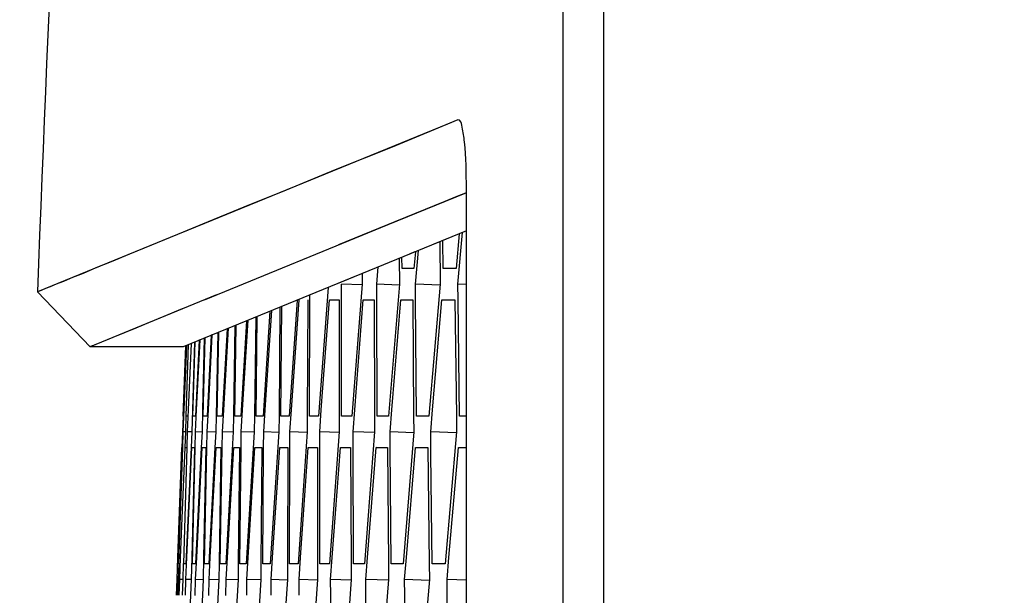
# Model space of a CAD drawing. Header units: millimetres. Extents: x 0 to 420, y -341 to 792.
# Tile 139 of 256: x 51.7 to 54.87, y 233.22 to 235.07. Entities that reach past the tile are written whole.
import ezdxf

# ---------------------------------------------------------------- set-up
doc = ezdxf.new("R2010")
doc.units = ezdxf.units.MM
doc.header["$LTSCALE"] = 23.1
doc.layers.get('0').update_dxf_attribs({"linetype": 'CONTINUOUS'})
doc.layers.add('02___PRT_ALL_AXES', color=7, linetype='CONTINUOUS')
doc.layers.add('DIM_PILOTEES', color=7, linetype='CONTINUOUS')
doc.styles.get("Standard").update_dxf_attribs({"font": 'txt', "width": 0.7})
doc.dimstyles.new('DIMSTYLE_3', dxfattribs={"dimtxt": 2.5, "dimasz": 3.5, "dimexe": 2, "dimexo": 0, "dimtad": 1, "dimdec": 0, "dimlfac": 5.882353, "dimdsep": 46, "dimtxsty": 'Standard', "dimblk": '_FILLED', "dimblk1": '_FILLED', "dimblk2": '_FILLED', "dimcen": 0.09, "dimazin": 2, "dimtp": 0.8, "dimtm": 0.8, "dimtfac": 1, "dimtdec": 0, "dimtofl": 0, "dimtmove": 0, "dimatfit": 3, "dimldrblk": '_FILLED', "dimfxl": 0, "dimtolj": 1, "dimarcsym": 0})

# ---------------------------------------------------------------- blocks, each defined once
blk = doc.blocks.new('_FILLED')
at = {"color": 0, "linetype": 'ByBlock'}
blk.add_solid([(0, 0), (-1, 0.14286), (-1, -0.14286)], dxfattribs=at)
blk = doc.blocks.new('*D3')
at = {"layer": 'DIM_PILOTEES', "color": 2, "linetype": 'Continuous'}
for p, q in [((74.1289, 261.6325), (38.8739, 261.6325)), ((40.8739, 261.6325), (40.8739, 207.2291)), ((40.8739, 152.8258), (40.8739, 207.2291)), ((55.2706, 152.8258), (38.8739, 152.8258))]:
    blk.add_line(p, q, dxfattribs=at)
at = {"layer": 'DIM_PILOTEES', "color": 2, "linetype": 'Continuous', "xscale": 3.5, "yscale": 3.5, "zscale": 3.5}
for p, rotation in [((40.8739, 261.6325), 90), ((40.8739, 152.8258), 270)]:
    blk.add_blockref('_FILLED', p, dxfattribs=dict(at, rotation=rotation))
at = {"layer": 'DIM_PILOTEES', "color": 2, "linetype": 'Continuous', "insert": (37.7489, 207.2291), "char_height": 2.5, "width": 8.839286, "attachment_point": 2, "rotation": 90, "line_spacing_factor": 0.9}
blk.add_mtext('{\\ftxt;\\W0.0001;\\H0.0001;\\~}{\\ftxt;\\W2.3571428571;\\H2.5; }{\\ftxt;\\W0.0001;\\H0.0001;\\~}', dxfattribs=at)

msp = doc.modelspace()

# ---------------------------------------------------------------- linework, layer by layer
at = {"color": 7, "linetype": 'Continuous'}
for p, q in [((53.58, 237.4511), (53.58, 212.9045)), ((53.4489, 237.357), (53.4489, 212.9986)), ((53.1111, 234.7489), (52.8993, 234.6604)), ((53.1111, 234.7489), (53.0778, 234.7353)), ((53.1167, 234.7475), (53.1111, 234.7489)), ((53.0778, 234.7353), (52.2186, 234.384)), ((52.8993, 234.6604), (52.7157, 234.5874)), ((52.7157, 234.5874), (52.5575, 234.5229)), ((53.1383, 215.8283), (53.1383, 234.5274)), ((52.5575, 234.5229), (52.4218, 234.4672)), ((53.1071, 234.5015), (53.0687, 234.4858)), ((53.1383, 234.5138), (53.0697, 234.4857)), ((53.1356, 234.5131), (53.1071, 234.5015)), ((52.4218, 234.4672), (52.3059, 234.42)), ((53.0697, 234.4857), (52.8848, 234.4106)), ((53.0687, 234.4858), (52.9076, 234.4199)), ((52.3059, 234.42), (52.2073, 234.3793)), ((52.8848, 234.4106), (52.2932, 234.1684)), ((52.9076, 234.4199), (52.7267, 234.346)), ((52.2073, 234.3793), (51.7563, 234.1944)), ((53.1383, 234.3911), (52.7112, 234.2166)), ((53.0806, 234.3676), (53.0338, 234.3485)), ((53.1153, 234.3818), (53.1054, 234.2705)), ((53.111, 234.2195), (53.1259, 234.3861)), ((53.0531, 234.3564), (53.0543, 234.2195)), ((53.0637, 234.2705), (53.0629, 234.3604)), ((52.9311, 234.2705), (52.9309, 234.3064)), ((52.9724, 234.3234), (52.9563, 234.3168)), ((52.9739, 234.324), (52.9694, 234.2705)), ((52.9744, 234.2195), (52.9836, 234.328)), ((52.8494, 234.2195), (52.8538, 234.2749)), ((52.9219, 234.3028), (52.9224, 234.2195)), ((52.7901, 234.2489), (52.2258, 234.0178)), ((52.8021, 234.2538), (52.8021, 234.2195)), ((52.9694, 234.2705), (52.9311, 234.2705)), ((53.1054, 234.2705), (53.0637, 234.2705)), ((52.6927, 234.209), (52.6622, 233.7948)), ((52.736, 234.1686), (52.736, 234.2195)), ((52.802, 234.217), (52.736, 234.2195)), ((52.8021, 234.2195), (52.7691, 233.7948)), ((52.8495, 234.1686), (52.8494, 234.2195)), ((52.9223, 234.2167), (52.8494, 234.2195)), ((52.9224, 234.2195), (52.8876, 233.7948)), ((52.9747, 234.1686), (52.9744, 234.2195)), ((53.0542, 234.2164), (52.9744, 234.2195)), ((53.0543, 234.2195), (53.0178, 233.7948)), ((53.1116, 234.1687), (53.111, 234.2195)), ((53.1383, 234.2185), (53.111, 234.2195)), ((51.7563, 234.1944), (51.9261, 234.0178)), ((52.3332, 234.1848), (51.9261, 234.0178)), ((52.6341, 234.1685), (52.6342, 234.1851)), ((52.5377, 234.1456), (52.5348, 233.7949)), ((52.5409, 233.7948), (52.5437, 234.148)), ((52.5929, 234.1682), (52.567, 233.7948)), ((52.5747, 233.8147), (52.5994, 234.1686)), ((52.6273, 234.1686), (52.6257, 233.7949)), ((52.6326, 233.7948), (52.6341, 234.1685)), ((52.6709, 233.8147), (52.697, 234.1686)), ((52.697, 234.1686), (52.7283, 234.1686)), ((52.7283, 234.1686), (52.7283, 233.7948)), ((52.736, 233.7948), (52.736, 234.1686)), ((52.7787, 233.8147), (52.8063, 234.1686)), ((52.8063, 234.1686), (52.841, 234.1686)), ((52.841, 234.1686), (52.8425, 233.7948)), ((52.8511, 233.7948), (52.8495, 234.1686)), ((52.8981, 233.8147), (52.9272, 234.1686)), ((52.9272, 234.1686), (52.9654, 234.1686)), ((52.9654, 234.1686), (52.9684, 233.7947)), ((52.9779, 233.7948), (52.9747, 234.1686)), ((53.0293, 233.8147), (53.0597, 234.1686)), ((53.0597, 234.1686), (53.1014, 234.1686)), ((53.1014, 234.1686), (53.106, 233.7947)), ((53.1163, 233.7948), (53.1116, 234.1687)), ((52.4595, 234.1136), (52.4555, 233.7949)), ((52.4608, 233.7948), (52.4647, 234.1157)), ((52.5055, 234.1324), (52.4834, 233.7948)), ((52.4903, 233.8147), (52.5113, 234.1348)), ((52.3927, 234.0862), (52.388, 233.7949)), ((52.3924, 233.7948), (52.3971, 234.088)), ((52.4303, 234.1016), (52.4116, 233.7948)), ((52.4175, 233.8147), (52.4353, 234.1036)), ((52.3166, 234.055), (52.3029, 233.7948)), ((52.307, 233.8147), (52.3198, 234.0564)), ((52.3342, 234.0622), (52.3166, 234.055)), ((52.3376, 234.0636), (52.3321, 233.7952)), ((52.3357, 233.7948), (52.3411, 234.0651)), ((52.3674, 234.0758), (52.3514, 233.7948)), ((52.3564, 233.8147), (52.3715, 234.0775)), ((51.9326, 234.0205), (51.9277, 234.0184)), ((51.9524, 234.0286), (51.9408, 234.0238)), ((51.9869, 234.0427), (51.9677, 234.0349)), ((52.2258, 233.7948), (52.234, 234.0212)), ((52.2275, 234.0185), (52.2258, 234.0178)), ((52.2289, 233.8147), (52.2373, 234.0225)), ((52.2357, 233.7948), (52.2431, 234.0249)), ((52.2432, 233.8147), (52.2528, 234.0289)), ((52.2622, 234.0327), (52.256, 233.8147)), ((52.2574, 233.7948), (52.2641, 234.0335)), ((52.2779, 234.0392), (52.2661, 233.7948)), ((52.2693, 233.8147), (52.2803, 234.0401)), ((52.2842, 234.0417), (52.2779, 234.0392)), ((52.294, 234.0458), (52.2884, 233.8147)), ((52.2907, 233.7948), (52.2968, 234.0469)), ((52.226, 233.7439), (52.2289, 233.8147)), ((52.2401, 233.7439), (52.2432, 233.8147)), ((52.256, 233.8147), (52.254, 233.7439)), ((52.2658, 233.7439), (52.2693, 233.8147)), ((52.2884, 233.8147), (52.2867, 233.7439)), ((52.3033, 233.7439), (52.307, 233.8147)), ((52.3524, 233.7439), (52.3564, 233.8147)), ((52.4132, 233.7439), (52.4175, 233.8147)), ((52.4857, 233.7439), (52.4903, 233.8147)), ((52.5699, 233.7439), (52.5747, 233.8147)), ((52.6657, 233.7439), (52.6709, 233.8147)), ((52.7733, 233.7439), (52.7787, 233.8147)), ((52.8924, 233.7439), (52.8981, 233.8147)), ((53.0233, 233.7439), (53.0293, 233.8147)), ((52.2255, 233.7949), (52.2237, 233.7439)), ((52.226, 233.7948), (52.2258, 233.7948)), ((52.2346, 233.795), (52.233, 233.7439)), ((52.2409, 233.7948), (52.2357, 233.7948)), ((52.2661, 233.7948), (52.2574, 233.7948)), ((52.3029, 233.7948), (52.2907, 233.7948)), ((52.3321, 233.7952), (52.3311, 233.7439)), ((52.3514, 233.7948), (52.3357, 233.7948)), ((52.388, 233.7949), (52.3872, 233.7439)), ((52.4116, 233.7948), (52.3924, 233.7948)), ((52.4555, 233.7949), (52.455, 233.7439)), ((52.4834, 233.7948), (52.4608, 233.7948)), ((52.5348, 233.7949), (52.5344, 233.7439)), ((52.567, 233.7948), (52.5409, 233.7948)), ((52.6257, 233.7949), (52.6255, 233.7439)), ((52.6622, 233.7948), (52.6326, 233.7948)), ((52.7283, 233.7948), (52.7283, 233.7439)), ((52.7691, 233.7948), (52.736, 233.7948)), ((52.8425, 233.7948), (52.8428, 233.7439)), ((52.8876, 233.7948), (52.8511, 233.7948)), ((52.9684, 233.7947), (52.9689, 233.7439)), ((53.0178, 233.7948), (52.9779, 233.7948)), ((53.106, 233.7947), (53.1067, 233.7439)), ((53.1383, 233.7948), (53.1163, 233.7948)), ((52.2237, 233.7439), (52.2217, 233.693)), ((52.2243, 233.6929), (52.226, 233.7439)), ((52.233, 233.7436), (52.226, 233.7439)), ((52.233, 233.7439), (52.2309, 233.6932)), ((52.2386, 233.6929), (52.2401, 233.7439)), ((52.254, 233.7434), (52.2401, 233.7439)), ((52.254, 233.7439), (52.2517, 233.6934)), ((52.2645, 233.6928), (52.2658, 233.7439)), ((52.2867, 233.7431), (52.2658, 233.7439)), ((52.2867, 233.7439), (52.2842, 233.6936)), ((52.3022, 233.6928), (52.3033, 233.7439)), ((52.3311, 233.7428), (52.3033, 233.7439)), ((52.3311, 233.7439), (52.3284, 233.6939)), ((52.3515, 233.6928), (52.3524, 233.7439)), ((52.3872, 233.7426), (52.3524, 233.7439)), ((52.3872, 233.7439), (52.3628, 233.3191)), ((52.4125, 233.6928), (52.4132, 233.7439)), ((52.4549, 233.7423), (52.4132, 233.7439)), ((52.455, 233.7439), (52.4289, 233.3191)), ((52.4852, 233.6929), (52.4857, 233.7439)), ((52.5343, 233.7421), (52.4857, 233.7439)), ((52.5344, 233.7439), (52.5066, 233.3191)), ((52.5696, 233.6929), (52.5699, 233.7439)), ((52.6255, 233.7418), (52.5699, 233.7439)), ((52.6255, 233.7439), (52.596, 233.3191)), ((52.6657, 233.6929), (52.6657, 233.7439)), ((52.7282, 233.7416), (52.6657, 233.7439)), ((52.7283, 233.7439), (52.697, 233.3191)), ((52.7734, 233.6929), (52.7733, 233.7439)), ((52.8427, 233.7413), (52.7733, 233.7439)), ((52.8428, 233.7439), (52.8098, 233.3191)), ((52.8928, 233.693), (52.8924, 233.7439)), ((52.9688, 233.741), (52.8924, 233.7439)), ((52.9689, 233.7439), (52.9342, 233.3191)), ((53.0241, 233.6731), (53.0233, 233.7439)), ((53.1066, 233.7408), (53.0233, 233.7439)), ((53.1067, 233.7439), (53.0702, 233.3191)), ((52.2089, 233.339), (52.222, 233.6929)), ((52.2121, 233.3191), (52.2243, 233.6929)), ((52.2174, 233.339), (52.232, 233.6929)), ((52.2279, 233.3191), (52.2386, 233.6929)), ((52.232, 233.6929), (52.2372, 233.6929)), ((52.2517, 233.6934), (52.2349, 233.3191)), ((52.2376, 233.339), (52.2536, 233.6929)), ((52.2623, 233.6929), (52.2535, 233.339)), ((52.2536, 233.6929), (52.2623, 233.6929)), ((52.2554, 233.3191), (52.2645, 233.6928)), ((52.2842, 233.6936), (52.2658, 233.3191)), ((52.2695, 233.339), (52.2869, 233.6929)), ((52.2869, 233.6929), (52.2991, 233.6929)), ((52.2991, 233.6929), (52.2918, 233.339)), ((52.2946, 233.3191), (52.3022, 233.6928)), ((52.3284, 233.6939), (52.3085, 233.3191)), ((52.313, 233.339), (52.332, 233.6929)), ((52.332, 233.6929), (52.3476, 233.6929)), ((52.3476, 233.6929), (52.3414, 233.3195)), ((52.3455, 233.3191), (52.3515, 233.6928)), ((52.3683, 233.339), (52.3887, 233.6929)), ((52.3887, 233.6929), (52.4078, 233.6929)), ((52.4078, 233.6929), (52.4032, 233.3192)), ((52.408, 233.3191), (52.4125, 233.6928)), ((52.4352, 233.339), (52.4571, 233.6929)), ((52.4571, 233.6929), (52.4797, 233.6929)), ((52.4797, 233.6929), (52.4766, 233.3192)), ((52.4822, 233.3191), (52.4852, 233.6929)), ((52.5139, 233.339), (52.5371, 233.6929)), ((52.5371, 233.6929), (52.5632, 233.6929)), ((52.5632, 233.6919), (52.5371, 233.6929)), ((52.5632, 233.6929), (52.5616, 233.3192)), ((52.5682, 233.3191), (52.5696, 233.6929)), ((52.6042, 233.339), (52.6289, 233.6929)), ((52.6289, 233.6929), (52.6584, 233.6929)), ((52.6584, 233.6929), (52.6584, 233.3191)), ((52.6657, 233.3191), (52.6657, 233.6929)), ((52.7062, 233.339), (52.7323, 233.6929)), ((52.7323, 233.6929), (52.7653, 233.6929)), ((52.7653, 233.6929), (52.7668, 233.3191)), ((52.775, 233.3191), (52.7734, 233.6929)), ((52.8198, 233.339), (52.8474, 233.6929)), ((52.8474, 233.6929), (52.8839, 233.6929)), ((52.8838, 233.6916), (52.8474, 233.6929)), ((52.8839, 233.6929), (52.8869, 233.3191)), ((52.8959, 233.3191), (52.8928, 233.693)), ((52.9451, 233.339), (52.9741, 233.6929)), ((52.9741, 233.6929), (53.0141, 233.6929)), ((53.0141, 233.6929), (53.0187, 233.319)), ((53.0285, 233.3191), (53.0241, 233.6731)), ((53.0821, 233.339), (53.1125, 233.6929)), ((53.1125, 233.6929), (53.1383, 233.6929)), ((52.2063, 233.2682), (52.2089, 233.339)), ((52.2146, 233.2682), (52.2174, 233.339)), ((52.2345, 233.2682), (52.2376, 233.339)), ((52.2535, 233.339), (52.2519, 233.2682)), ((52.2661, 233.2682), (52.2695, 233.339)), ((52.2918, 233.339), (52.2904, 233.2682)), ((52.3093, 233.2682), (52.313, 233.339)), ((52.3643, 233.2682), (52.3683, 233.339)), ((52.431, 233.2682), (52.4352, 233.339)), ((52.5093, 233.2682), (52.5139, 233.339)), ((52.5993, 233.2682), (52.6042, 233.339)), ((52.701, 233.2682), (52.7062, 233.339)), ((52.8144, 233.2682), (52.8198, 233.339)), ((52.9394, 233.2682), (52.9451, 233.339)), ((53.0761, 233.2682), (53.0821, 233.339)), ((52.2114, 233.3193), (52.2098, 233.2682)), ((52.2156, 233.3191), (52.2121, 233.3191)), ((52.2264, 233.3194), (52.225, 233.2682)), ((52.2349, 233.3191), (52.2279, 233.3191)), ((52.2658, 233.3191), (52.2554, 233.3191)), ((52.3085, 233.3191), (52.2946, 233.3191)), ((52.3414, 233.3195), (52.3407, 233.2682)), ((52.3628, 233.3191), (52.3455, 233.3191)), ((52.4032, 233.3192), (52.4026, 233.2682)), ((52.4289, 233.3191), (52.408, 233.3191)), ((52.4766, 233.3192), (52.4762, 233.2682)), ((52.5066, 233.3191), (52.4822, 233.3191)), ((52.5616, 233.3192), (52.5615, 233.2682)), ((52.596, 233.3191), (52.5682, 233.3191)), ((52.6584, 233.3191), (52.6584, 233.2682)), ((52.697, 233.3191), (52.6657, 233.3191)), ((52.7668, 233.3191), (52.7671, 233.2682)), ((52.8098, 233.3191), (52.775, 233.3191)), ((52.8869, 233.3191), (52.8874, 233.2682)), ((52.9342, 233.3191), (52.8959, 233.3191)), ((53.0187, 233.319), (53.0193, 233.2682)), ((53.0702, 233.3191), (53.0285, 233.3191)), ((52.2046, 233.2172), (52.2063, 233.2682)), ((52.2098, 233.2681), (52.2063, 233.2682)), ((52.2098, 233.2682), (52.2079, 233.2174)), ((52.213, 233.2172), (52.2146, 233.2682)), ((52.225, 233.2678), (52.2146, 233.2682)), ((52.225, 233.2682), (52.2229, 233.2176)), ((52.2331, 233.2172), (52.2345, 233.2682)), ((52.2518, 233.2676), (52.2345, 233.2682)), ((52.2519, 233.2682), (52.2495, 233.2178)), ((52.265, 233.2171), (52.2661, 233.2682)), ((52.2904, 233.2673), (52.2661, 233.2682)), ((52.2904, 233.2682), (52.2879, 233.2181)), ((52.3084, 233.2171), (52.3093, 233.2682)), ((52.3406, 233.2671), (52.3093, 233.2682)), ((52.3407, 233.2682), (52.318, 232.8434)), ((52.3636, 233.2171), (52.3643, 233.2682)), ((52.4025, 233.2668), (52.3643, 233.2682)), ((52.4026, 233.2682), (52.3782, 232.8434)), ((52.4305, 233.2172), (52.431, 233.2682)), ((52.4761, 233.2666), (52.431, 233.2682)), ((52.4762, 233.2682), (52.4501, 232.8434)), ((52.509, 233.2172), (52.5093, 233.2682)), ((52.5614, 233.2664), (52.5093, 233.2682)), ((52.5615, 233.2682), (52.5337, 232.8434)), ((52.5993, 233.2172), (52.5993, 233.2682)), ((52.6584, 233.2661), (52.5993, 233.2682)), ((52.6584, 233.2682), (52.6289, 232.8434)), ((52.7012, 233.2172), (52.701, 233.2682)), ((52.767, 233.2659), (52.701, 233.2682)), ((52.7671, 233.2682), (52.7358, 232.8434)), ((52.8147, 233.2173), (52.8144, 233.2682)), ((52.8873, 233.2656), (52.8144, 233.2682)), ((52.8874, 233.2682), (52.8544, 232.8434)), ((52.94, 233.2173), (52.9394, 233.2682)), ((53.0192, 233.2654), (52.9394, 233.2682)), ((53.0193, 233.2682), (52.9846, 232.8434)), ((53.0768, 233.2174), (53.0761, 233.2682)), ((53.1383, 233.266), (53.0761, 233.2682)), ((52.2495, 233.2178), (52.2327, 232.8434)), ((52.2879, 233.2181), (52.2695, 232.8434)), ((52.7028, 232.8434), (52.7012, 233.2172)), ((52.8179, 232.8434), (52.8147, 233.2173)), ((52.9446, 232.8434), (52.94, 233.2173)), ((53.083, 232.8434), (53.0768, 233.2174))]:
    msp.add_line(p, q, dxfattribs=at)
for points in [[(52.2073, 234.3793), (52.1237, 234.3455), (52.0532, 234.3162), (51.994, 234.292), (51.9446, 234.2717), (51.9033, 234.2543), (51.869, 234.2407), (51.8405, 234.2285), (51.817, 234.2193), (51.7978, 234.2113), (51.7826, 234.2052), (51.7709, 234.2007), (51.7627, 234.197), (51.7578, 234.1957), (51.7563, 234.1944)], [(52.2228, 234.1396), (52.1637, 234.1153), (52.1143, 234.095), (52.073, 234.0781), (52.0388, 234.0641), (52.0103, 234.0524)]]:
    msp.add_lwpolyline(points, dxfattribs=at)
msp.add_open_spline([(53.1383, 234.5274), (53.1383, 234.5775), (53.1377, 234.6451), (53.1271, 234.7166), (53.1222, 234.7419), (53.1167, 234.7475)], degree=3, knots=[0, 0, 0, 0, 0.676544, 0.894374, 1, 1, 1, 1], dxfattribs=at)
at = {"layer": '02___PRT_ALL_AXES', "color": 7, "linetype": 'Continuous'}
msp.add_line((52.2258, 234.0178), (51.9261, 234.0178), dxfattribs=at)
msp.add_arc((284.4352, 225.1778), 232.8536, 174.878559, 177.780831, dxfattribs=at)

# ---------------------------------------------------------------- dimensions: what is measured, and where the dimension line sits
at = {"layer": 'DIM_PILOTEES', "color": 2, "linetype": 'Continuous'}
dim = msp.add_linear_dim(base=(40.8739, 152.8258), p1=(74.1289, 261.6325), p2=(55.2706, 152.8258), angle=270, text='{\\ftxt;\\W0.0001;\\H0.0001;\\~}{\\ftxt;\\W2.3571428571;\\H2.5; }{\\ftxt;\\W0.0001;\\H0.0001;\\~}', dimstyle='DIMSTYLE_3', dxfattribs=at)
dim.commit()
dim.dimension.update_dxf_attribs({"geometry": '*D3', "text_midpoint": (40.8739, 206.872), "dimtype": 160})

doc.saveas('drawing.dxf')
